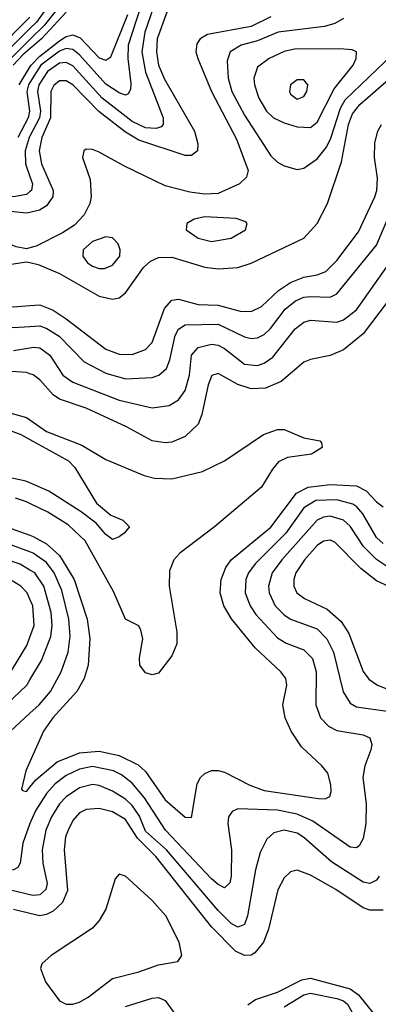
# Model space of a CAD drawing. Header units: inches. Extents: x 990535 to 1117859, y 769386 to 892122.
# Tile 26 of 256: x 1039969 to 1041056, y 840502 to 843488. Entities that reach past the tile are written whole.
import ezdxf

# ---------------------------------------------------------------- set-up
doc = ezdxf.new("R2010")
doc.units = ezdxf.units.IN
doc.header["$MEASUREMENT"] = 0
doc.layers.add('B0834', color=7, linetype='Continuous')
doc.layers.add('B0844', color=7, linetype='Continuous')

msp = doc.modelspace()

# ---------------------------------------------------------------- linework, layer by layer
at = {"layer": 'B0834', "color": 5}
for points, elevation in [([(1040000, 843494.8), (1039894.9, 843390)], 2320), ([(1040000, 843460.5), (1039909.2, 843370.8)], 2340), ([(1040000, 843427.4), (1039921.5, 843350)], 2360), ([(1040000, 843399.6), (1039978.8, 843381.2), (1039949.7, 843350)], 2380), ([(1039967.1, 843290), (1040000, 843343.8)], 2420), ([(1040000, 843297.2), (1039995.4, 843290), (1039991, 843270), (1039999, 843210), (1039995.1, 843190), (1039963.6, 843130)], 2440), ([(1040000, 843134), (1039997.9, 843130), (1039986, 843090), (1039987.1, 843050), (1040000, 843012.1)], 2460), ([(1040000, 842966.1), (1039990, 842957.6), (1039950, 842950), (1039890, 842957.8), (1039840.5, 842980.5), (1039733.5, 843053.5), (1039690, 843064), (1039650, 843056), (1039610, 843035.4), (1039578, 843010), (1039568.4, 842991.6), (1039567, 842970), (1039577.5, 842930), (1039623, 842850), (1039637.4, 842770), (1039632.2, 842710), (1039635, 842675), (1039645.7, 842645.7), (1039664.8, 842624.8), (1039714.9, 842594.9), (1039770, 842576), (1039870.9, 842570.9), (1039950, 842554.1), (1040000, 842557.1)], 2460), ([(1040000, 842903.2), (1039990, 842900.9), (1039950, 842905), (1039890, 842920), (1039816.8, 842956.8), (1039730, 843011.2), (1039690, 843024), (1039650, 843013.7), (1039623.8, 842990), (1039616.3, 842970), (1039617.9, 842950), (1039627.1, 842930), (1039656.2, 842890), (1039672.8, 842850), (1039684.8, 842790), (1039693.5, 842693.5), (1039705.5, 842670), (1039727.5, 842647.5), (1039767.2, 842627.2), (1039810, 842619.3), (1039950, 842616.9), (1040000, 842620.5)], 2480), ([(1040000, 842795.5), (1039990, 842792.8), (1039958.4, 842798.4), (1039870, 842834.4), (1039850, 842835.4), (1039834.7, 842830), (1039818.4, 842810), (1039813.8, 842790), (1039816.3, 842770), (1039828.7, 842750), (1039850, 842739.8), (1039890, 842738.2), (1039990, 842753.2), (1040000, 842751)], 2520), ([(1039950, 842484.6), (1040000, 842492.4)], 2440), ([(1040000, 842413.9), (1039990, 842417.3), (1039930, 842421.8)], 2420), ([(1039886.4, 842310), (1039990, 842280.8), (1040000, 842273.7)], 2380), ([(1039839.3, 842279.3), (1039972.1, 842230), (1040000, 842214.6)], 2360), ([(1040000, 842082.7), (1039987.9, 842087.9), (1039790.8, 842130.8)], 2360), ([(1040000, 842020.6), (1039990, 842025.5), (1039956.6, 842036.6)], 2380), ([(1040000, 841873.6), (1039790, 841950.9)], 2440), ([(1039929, 841950), (1040000, 841924.4)], 2420), ([(1040000, 841818.7), (1039970, 841836.7), (1039890, 841862.3)], 2460), ([(1040000, 841730.3), (1039991.3, 841750), (1039972.8, 841770), (1039946.2, 841786.2)], 2480), ([(1039945, 841515), (1039990.9, 841590), (1040000, 841615.2)], 2480), ([(1040000, 840834), (1039950, 840845.7), (1039910, 840847.2), (1039845.1, 840834.9), (1039810, 840815.4), (1039790, 840815.4), (1039770, 840829.4), (1039761.9, 840841.9), (1039751.9, 840870), (1039753.1, 840890), (1039785.3, 841030), (1039869.4, 841230), (1039870.3, 841270), (1039849.3, 841330), (1039847.3, 841350), (1039852.5, 841367.5), (1039872.1, 841387.9), (1039930, 841411.8), (1039990.4, 841469.6), (1040000, 841485.4)], 2460), ([(1040000, 841049.7), (1039978.1, 840990), (1039970.5, 840929.5), (1039963.4, 840916.6), (1039950.1, 840909.9), (1039890, 840902.1), (1039870, 840900.3), (1039845.2, 840905.2), (1039838.5, 840910), (1039836.9, 840930), (1039877.3, 841050), (1039879.3, 841110), (1039886.8, 841150), (1039930.3, 841250), (1039937.8, 841322.2), (1039941.4, 841330), (1040000, 841384.4)], 2440), ([(1040000, 841237), (1039988, 841210), (1039974.5, 841154.5), (1039977.2, 841150), (1039990, 841147.5), (1040000, 841160.1)], 2420), ([(1040000, 840777.2), (1039950, 840789.3)], 2480)]:
    msp.add_lwpolyline(points, dxfattribs=dict(at, elevation=elevation))
at = {"layer": 'B0844', "color": 5}
for points, elevation in [([(1040090, 843578), (1040019.9, 843480.1), (1040000, 843460.5)], 2340), ([(1040349.5, 843570.5), (1040297.7, 843410), (1040296.8, 843370), (1040306, 843294), (1040304.5, 843275.5), (1040297.3, 843262.7), (1040290, 843258.8), (1040270, 843265.7), (1040230, 843291.7), (1040150, 843380.9), (1040130, 843397.5), (1040110, 843400.3), (1040090, 843392.3), (1040033.4, 843350), (1040000, 843297.2)], 2440), ([(1040110, 843554.8), (1040043.2, 843470), (1040000, 843427.4)], 2360), ([(1040374, 843526), (1040348.6, 843450), (1040338.7, 843390), (1040350, 843328.7), (1040404, 843190), (1040404.2, 843170), (1040397.5, 843162.5), (1040382.6, 843157.4), (1040350, 843160.1), (1040310, 843178.8), (1040219.4, 843250), (1040130, 843347.4), (1040110, 843358), (1040090, 843356.2), (1040053.4, 843330), (1040027.5, 843290), (1040023, 843270), (1040031.6, 843210), (1040028.7, 843190), (1040000, 843134)], 2460), ([(1040110, 843510.8), (1040035, 843430), (1040000, 843399.6)], 2380), ([(1040414.8, 843510), (1040385.2, 843430), (1040383.2, 843390), (1040389.6, 843350), (1040407.6, 843307.6), (1040498.4, 843150), (1040509, 843111), (1040508, 843090), (1040490, 843075.6), (1040470, 843075.4), (1040330, 843122), (1040290, 843146.4), (1040209.3, 843209.3), (1040130, 843289.9), (1040110, 843301.7), (1040090, 843302.2), (1040072, 843288), (1040063.4, 843270), (1040062.7, 843190), (1040036.2, 843130), (1040027.9, 843090), (1040034.9, 843050), (1040070.6, 842970), (1040069.7, 842950), (1040050, 842923.1), (1040028.8, 842910), (1040000, 842903.2)], 2480), ([(1040000, 843343.8), (1040003.8, 843350), (1040030, 843376.6), (1040090, 843423.6), (1040110, 843436.6), (1040130, 843441.5), (1040152.6, 843432.6), (1040210, 843372.3), (1040230, 843364.9), (1040244.8, 843375.2), (1040296.7, 843503.3)], 2420), ([(1040730, 843496.3), (1040670, 843466.5), (1040537.6, 843442.4), (1040515.6, 843430), (1040505.6, 843414.4), (1040503, 843390), (1040508.9, 843370), (1040550.1, 843270), (1040625.5, 843125.5), (1040661.7, 843030), (1040656.6, 843010), (1040635.4, 842990), (1040570, 842960.6), (1040530, 842958.5), (1040484.4, 842964.4), (1040410, 842983.3), (1040284.2, 843044.2), (1040210, 843085.6), (1040190, 843093.9), (1040170, 843095.3), (1040163.2, 843090), (1040159.8, 843070), (1040182.9, 843002.9), (1040186.1, 842950), (1040181.6, 842930), (1040164.3, 842895.7), (1040135.6, 842864.4), (1040099.1, 842840.9), (1040019.1, 842800.9), (1040000, 842795.5)], 2520), ([(1040950, 843490.8), (1040923.9, 843476.1), (1040893.1, 843466.9), (1040752.4, 843450), (1040690, 843423.8), (1040640.2, 843410), (1040606.7, 843390), (1040597.7, 843362.3), (1040600.6, 843310), (1040611.4, 843270), (1040650, 843197.8), (1040730, 843075), (1040750, 843055.8), (1040770, 843044.1), (1040810, 843033.5), (1040830, 843037.7), (1040870, 843065.8), (1040898.8, 843101.2), (1040911.9, 843128.1), (1040940.7, 843219.3), (1040955.1, 843244.9), (1041098.2, 843381.8)], 2540), ([(1040000, 842751), (1040025.5, 842745.5), (1040090, 842718.3), (1040210, 842649), (1040250, 842640.5), (1040270, 842644.6), (1040290, 842659.2), (1040344, 842736), (1040365.2, 842754.8), (1040390, 842766.5), (1040430, 842767.8), (1040530, 842737.3), (1040570, 842732.4), (1040630, 842736.3), (1040670, 842749.7), (1040830, 842825.4), (1040870, 842869.6), (1040901.5, 842930), (1040943.8, 843056.2), (1040965.6, 843170), (1040977.9, 843202.1), (1040999.6, 843230), (1041110, 843326.5)], 2520), ([(1040000, 842620.5), (1040030, 842622.6), (1040070, 842606.3), (1040110, 842580.7), (1040230, 842488.5), (1040270, 842473.2), (1040310, 842472.5), (1040350, 842487.6), (1040370, 842508.8), (1040407.9, 842612.1), (1040430, 842636.6), (1040450, 842639.7), (1040510, 842624.3), (1040570, 842621.4), (1040636.7, 842603.3), (1040670, 842602.2), (1040702.2, 842617.8), (1040753.2, 842666.8), (1040790, 842690.6), (1040830, 842706.6), (1040870, 842713.4), (1040896.2, 842723.8), (1040930, 842757.1), (1040995.5, 842844.5), (1041045.2, 842950), (1041051.4, 842970), (1041053.3, 843006.7), (1041044.6, 843070), (1041045.4, 843114.6), (1041054.3, 843150), (1041065.2, 843170)], 2480), ([(1040000, 843012.1), (1040007.6, 842990), (1040004.6, 842970), (1040000, 842966.1)], 2460), ([(1040000, 842557.1), (1040030, 842559), (1040051.3, 842551.3), (1040088.2, 842528.2), (1040164.7, 842450), (1040230, 842415.2), (1040290, 842398.5), (1040370, 842402.1), (1040390.6, 842409.4), (1040414.2, 842430), (1040424.4, 842455.6), (1040440.1, 842530), (1040450.5, 842549.5), (1040470, 842562), (1040570, 842563.8), (1040650, 842525.6), (1040670, 842520.7), (1040690, 842522.8), (1040710, 842533), (1040729, 842551), (1040773.5, 842610), (1040804.5, 842635.5), (1040830, 842645.7), (1040850, 842648.1), (1040910, 842646.4), (1040930, 842656.1), (1041050, 842803.4), (1041094.1, 842905.9)], 2460), ([(1040000, 842492.4), (1040010, 842494), (1040030, 842492.3), (1040060.1, 842470), (1040099.8, 842410), (1040130, 842388.6), (1040270, 842333.7), (1040370, 842311), (1040422.4, 842317.6), (1040450, 842334.5), (1040470, 842362.9), (1040483.3, 842410), (1040489.9, 842470.1), (1040510, 842493.8), (1040550, 842503.3), (1040570, 842500.1), (1040590, 842490.1), (1040650, 842443.2), (1040690, 842439.1), (1040710, 842445.5), (1040736.2, 842463.8), (1040804.1, 842550), (1040830, 842570.5), (1040850, 842575.9), (1040930, 842570.1), (1040950, 842577), (1040990, 842607.6), (1041081.6, 842738.4)], 2440), ([(1041111.2, 842668.8), (1041010, 842535.4), (1040950, 842486.2), (1040910, 842468.9), (1040850, 842457), (1040830, 842448.7), (1040761.2, 842390), (1040713.5, 842370), (1040670, 842367.8), (1040630, 842381.6), (1040570, 842415), (1040551.5, 842408.5), (1040539.7, 842380.3), (1040521.2, 842290), (1040510, 842260.5), (1040470, 842223.3), (1040430, 842206.9), (1040410, 842204.2), (1040370, 842210.5), (1040292.8, 842252.8), (1040170, 842309.4), (1040090, 842336.6), (1040070, 842349.7), (1040030, 842395), (1040010, 842410.5), (1040000, 842413.9)], 2420), ([(1040000, 842273.7), (1040050, 842238.6), (1040157.2, 842197.2), (1040230, 842153.9), (1040345.7, 842105.7), (1040377.4, 842097.4), (1040430, 842095.7), (1040522.5, 842117.5), (1040589.9, 842150.1), (1040708, 842230), (1040750, 842245.1), (1040770, 842244.5), (1040830, 842219.5), (1040878, 842210), (1040884, 842204), (1040886, 842190), (1040852.9, 842170), (1040780.5, 842159.5), (1040753.5, 842146.5), (1040735.1, 842124.9), (1040701.6, 842070), (1040558.9, 841950), (1040454.6, 841870), (1040436, 841850), (1040423.3, 841816.7), (1040421.7, 841770), (1040445, 841630), (1040445.2, 841594.8), (1040430, 841558.7), (1040390, 841505.6), (1040370, 841500.5), (1040350, 841506.6), (1040333.1, 841530), (1040332.3, 841552.3), (1040342, 841610), (1040336, 841636), (1040329.9, 841649.9), (1040289.2, 841669.2), (1040253.2, 841753.2), (1040167.2, 841907.2), (1040115.5, 841955.5), (1040054, 841994), (1040000, 842020.6)], 2380), ([(1040000, 842214.6), (1040116.9, 842150), (1040136.5, 842130), (1040201.8, 842021.8), (1040245.3, 841985.3), (1040282, 841970), (1040302, 841950), (1040285.5, 841930), (1040270, 841919.7), (1040250, 841911.6), (1040230, 841926.9), (1040200.5, 841960.5), (1040155.2, 841995.2), (1040057.7, 842057.7), (1040000, 842082.7)], 2360), ([(1040000, 841160.1), (1040017.7, 841182.3), (1040082.8, 841237.2), (1040150, 841264.6), (1040209.4, 841269.4), (1040270, 841255.9), (1040328.4, 841228.4), (1040350, 841207.5), (1040410, 841121.8), (1040470.4, 841069.6), (1040490, 841068.7), (1040507.2, 841170), (1040516.8, 841190), (1040530, 841201.8), (1040550, 841210.6), (1040570, 841211.2), (1040590, 841205.2), (1040666, 841166), (1040710, 841150.5), (1040874.3, 841125.7), (1040894.7, 841125.3), (1040908.4, 841131.6), (1040913.3, 841146.7), (1040912.3, 841167.7), (1040902.8, 841202.8), (1040885, 841225), (1040822.9, 841282.9), (1040792, 841330), (1040773.1, 841370), (1040766, 841410), (1040778.5, 841470), (1040775, 841490), (1040760.2, 841510), (1040682.5, 841582.5), (1040611.1, 841671.1), (1040587.5, 841710), (1040576.2, 841750), (1040579.1, 841790), (1040593.5, 841826.5), (1040610.1, 841850), (1040730, 841948.6), (1040807.8, 842052.2), (1040842.7, 842070), (1040910, 842078), (1040990, 842073.5), (1041018.9, 842058.9), (1041050, 842025.2), (1041070, 842010.5)], 2420), ([(1041070, 841899.2), (1041050, 841917.7), (1041009, 841989), (1040990.5, 842010.5), (1040978.1, 842018.1), (1040930, 842031.8), (1040866.6, 842030), (1040830, 842007.6), (1040775.1, 841930), (1040682.3, 841837.7), (1040662, 841810), (1040654.2, 841790), (1040652.7, 841750), (1040667.3, 841710), (1040684.1, 841684.1), (1040750, 841613.1), (1040776.6, 841596.6), (1040830, 841576.8), (1040856.7, 841550), (1040866.9, 841510), (1040866.6, 841410), (1040880.7, 841370), (1040905.1, 841345.1), (1040930, 841332.4), (1041010, 841318.8), (1041030.2, 841310), (1041036.2, 841290), (1041033.2, 841273.2), (1041014.9, 841225.1), (1041008.9, 841190), (1041019.2, 841110), (1041018.2, 841050), (1041010, 841004.7), (1040997.3, 840982.7), (1040990, 840976.5), (1040970, 840978.7), (1040857.1, 841057.1), (1040810, 841078.2), (1040750, 841090.2), (1040630, 841094.4), (1040613.2, 841086.8), (1040601.6, 841070), (1040599.6, 841050), (1040610.9, 840970), (1040609.6, 840890), (1040605.3, 840870), (1040590, 840854.7), (1040570, 840864.6), (1040550, 840882.7), (1040410.9, 841030), (1040347.4, 841127.4), (1040310, 841172), (1040277.5, 841197.5), (1040253, 841210), (1040190, 841223.1), (1040150, 841215.2), (1040110, 841195.3), (1040076.9, 841170), (1040050, 841141.3), (1040017.6, 841090), (1040002.8, 841057.2), (1040000, 841049.7)], 2440), ([(1041090, 841824.7), (1041050.1, 841850.1), (1041010.3, 841890), (1040970, 841951.7), (1040950, 841970), (1040910, 841981.5), (1040890, 841979.3), (1040870, 841969.5), (1040763.8, 841850), (1040734.1, 841810), (1040722.6, 841770), (1040724.8, 841750), (1040743.3, 841710), (1040770, 841682.9), (1040790, 841669.7), (1040870, 841639.9), (1040900.1, 841610), (1040919.7, 841570), (1040949.4, 841449.4), (1040970, 841415.3), (1040990, 841403.8), (1041090, 841389.7)], 2460), ([(1040000, 841924.4), (1040010, 841920.8), (1040050, 841898.6), (1040090, 841862.5), (1040133.7, 841790), (1040173.9, 841670), (1040181.2, 841610), (1040176.8, 841530), (1040164.3, 841490), (1040141.7, 841450), (1040069.5, 841370), (1040041.1, 841330), (1040000, 841237)], 2420), ([(1041090, 841767.7), (1041050, 841785.7), (1041003.2, 841823.2), (1040923.5, 841903.5), (1040910, 841909.5), (1040890, 841905.7), (1040870, 841892.7), (1040831.6, 841850), (1040806.2, 841810), (1040799.2, 841790), (1040799.9, 841770), (1040809, 841750), (1040832, 841732), (1040900.4, 841700.4), (1040942.8, 841662.8), (1040966.2, 841626.2), (1041010, 841511.1), (1041027.3, 841487.3), (1041052.7, 841470), (1041151.8, 841430)], 2480), ([(1040000, 841384.4), (1040027.6, 841410), (1040062.1, 841450), (1040095.2, 841510), (1040115.5, 841570), (1040122.4, 841617.6), (1040118.3, 841670), (1040096.5, 841756.5), (1040074, 841810), (1040050, 841841), (1040009.9, 841870), (1040000, 841873.6)], 2440), ([(1040000, 841485.4), (1040035.6, 841544.4), (1040062.9, 841617.1), (1040067.3, 841650), (1040064.4, 841690), (1040042.2, 841770), (1040014.6, 841810), (1040000, 841818.7)], 2460), ([(1040000, 841615.2), (1040012.5, 841650), (1040009, 841710), (1040000, 841730.3)], 2480), ([(1041058, 840890), (1041050, 840878.1), (1041030, 840868.4), (1041010, 840872.5), (1040913.7, 840933.7), (1040830, 841007.9), (1040810, 841020.4), (1040770, 841029.9), (1040738.7, 841021.3), (1040717.5, 841002.5), (1040698.1, 840961.9), (1040683.5, 840910), (1040659.7, 840770), (1040650, 840743.7), (1040630, 840735.2), (1040610, 840747.2), (1040570, 840786.5), (1040414.3, 840970), (1040350, 841026.4), (1040332.1, 841072.1), (1040310, 841104.8), (1040290, 841123.6), (1040250, 841148.3), (1040210, 841165), (1040190, 841168.5), (1040150, 841158.1), (1040110, 841131.3), (1040089.4, 841110), (1040065.3, 841070), (1040048.6, 841030), (1040037.3, 840970), (1040039.6, 840930), (1040051.8, 840868.2), (1040048.6, 840850), (1040030, 840833.5), (1040010, 840831.7), (1040000, 840834)], 2460), ([(1041070, 840786.8), (1041030, 840787.3), (1041010, 840793.9), (1040927.1, 840850), (1040850, 840893.6), (1040810, 840908.2), (1040790, 840903.5), (1040770, 840885.6), (1040751.6, 840848.4), (1040722.9, 840730), (1040708.2, 840690), (1040681.9, 840658.1), (1040670, 840651.2), (1040650, 840649.9), (1040622.6, 840662.6), (1040550, 840736.4), (1040381.1, 840950), (1040325.9, 841005.9), (1040290, 841062.1), (1040250, 841085.9), (1040210, 841095.9), (1040170, 841092.8), (1040150, 841082.3), (1040130, 841058.9), (1040115.7, 841030), (1040107.4, 841010), (1040103.4, 840970), (1040113.6, 840846.4), (1040098.9, 840810), (1040070, 840784.2), (1040050, 840773.7), (1040030, 840769.9), (1040000, 840777.2)], 2480), ([(1040660.3, 840499.7), (1040683.8, 840516.2), (1040750, 840538.5), (1040824, 840576), (1040850, 840580.8), (1040970, 840548.7), (1040995.4, 840530), (1041050, 840462.4)], 2480), ([(1040290, 840495), (1040370, 840520.7), (1040390, 840522.1), (1040410, 840512.8), (1040450, 840457.6)], 2480), ([(1040770, 840493.7), (1040830, 840530.3), (1040850, 840535.2), (1040930, 840519.6), (1040950, 840512.7), (1040962.4, 840502.4), (1041002.5, 840430)], 2460)]:
    msp.add_lwpolyline(points, dxfattribs=dict(at, elevation=elevation))
for points, elevation in [([(1040938.9, 843398.9), (1040801.9, 843398.1), (1040770, 843390.6), (1040725, 843370), (1040690, 843343.1), (1040678.9, 843310), (1040681, 843290), (1040693.8, 843250), (1040717.3, 843210), (1040738.1, 843190), (1040770, 843174.8), (1040810, 843162.5), (1040850, 843160.8), (1040870, 843176.4), (1040921.9, 843278.1), (1040979, 843350), (1040988.9, 843370), (1040989.6, 843390), (1040976.1, 843396.1)], 2560), ([(1040830, 843305.4), (1040810, 843305.1), (1040789.3, 843290), (1040786.3, 843270), (1040790, 843262), (1040810, 843246.3), (1040830, 843254.6), (1040839, 843270), (1040842, 843290)], 2580), ([(1040530.2, 842889.8), (1040497.7, 842882.3), (1040475.8, 842870), (1040473.7, 842850), (1040510, 842825.1), (1040550, 842815), (1040610, 842824.6), (1040653.3, 842850), (1040658.4, 842870), (1040654.2, 842874.2), (1040624.9, 842884.9)], 2540), ([(1040230, 842828.7), (1040190, 842814.5), (1040161.8, 842790), (1040160.5, 842770), (1040174.7, 842750), (1040190, 842740.1), (1040210, 842732.8), (1040226.5, 842733.5), (1040250, 842743.2), (1040272.1, 842770), (1040273.8, 842790), (1040267.8, 842807.8), (1040250, 842826.3)], 2540), ([(1040270, 840896.1), (1040258, 840882), (1040229.7, 840790), (1040210, 840755.6), (1040190, 840732.3), (1040064.7, 840650), (1040035.8, 840624.2), (1040032.2, 840610), (1040047.3, 840570), (1040090, 840512.4), (1040110, 840502.5), (1040130, 840502), (1040150, 840508.3), (1040176.7, 840523.3), (1040250, 840579.5), (1040330, 840600.6), (1040390, 840621.9), (1040448.1, 840631.9), (1040460.2, 840650), (1040452.2, 840690), (1040411.5, 840770), (1040370, 840816.2), (1040290, 840890.6)], 2520)]:
    msp.add_lwpolyline(points, close=True, dxfattribs=dict(at, elevation=elevation))

doc.saveas('drawing.dxf')
